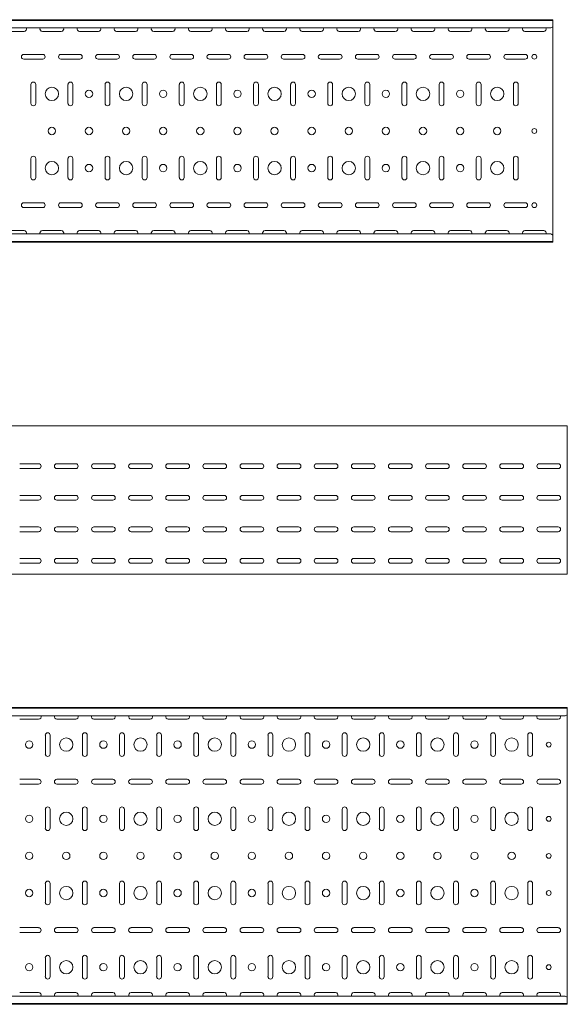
# Model space of a CAD drawing. Header units: millimetres. Extents: x -794 to 3872, y -6969 to -1561.
# Tile 17 of 19: x 3107 to 3845, y -3943 to -2616. Entities that reach past the tile are written whole.
import ezdxf

# ---------------------------------------------------------------- set-up
doc = ezdxf.new("R2010")
doc.units = ezdxf.units.MM

msp = doc.modelspace()

# ---------------------------------------------------------------- linework, layer by layer
at = {"color": 7, "linetype": 'Continuous', "lineweight": 15}
for p, q in [((3825.5, -2615.6), (825.5, -2615.6)), ((3825.5, -2616.6), (825.5, -2616.6)), ((3822.5, -2626.8), (828.5, -2626.8)), ((3822.5, -2626.8), (3825.5, -2625.4)), ((3825.5, -2616.6), (3825.5, -2615.6)), ((3825.5, -2625.1), (3825.5, -2616.6)), ((3825.5, -2625.4), (3825.5, -2625.1)), ((3825.5, -2625.4), (3825.5, -2905.8)), ((3087.7, -2631.4), (3113.2, -2631.4)), ((3137.7, -2631.4), (3163.2, -2631.4)), ((3187.7, -2631.4), (3213.2, -2631.4)), ((3237.7, -2631.4), (3263.2, -2631.4)), ((3287.7, -2631.4), (3313.2, -2631.4)), ((3337.7, -2631.4), (3363.2, -2631.4)), ((3387.7, -2631.4), (3413.2, -2631.4)), ((3437.7, -2631.4), (3463.2, -2631.4)), ((3487.7, -2631.4), (3513.2, -2631.4)), ((3537.7, -2631.4), (3563.2, -2631.4)), ((3587.7, -2631.4), (3613.2, -2631.4)), ((3637.7, -2631.4), (3663.2, -2631.4)), ((3687.7, -2631.4), (3713.2, -2631.4)), ((3737.7, -2631.4), (3763.2, -2631.4)), ((3787.7, -2631.4), (3813.2, -2631.4)), ((3138.2, -2662.4), (3112.7, -2662.4)), ((3188.2, -2662.4), (3162.7, -2662.4)), ((3238.2, -2662.4), (3212.7, -2662.4)), ((3288.2, -2662.4), (3262.7, -2662.4)), ((3338.2, -2662.4), (3312.7, -2662.4)), ((3388.2, -2662.4), (3362.7, -2662.4)), ((3438.2, -2662.4), (3412.7, -2662.4)), ((3488.2, -2662.4), (3462.7, -2662.4)), ((3538.2, -2662.4), (3512.7, -2662.4)), ((3588.2, -2662.4), (3562.7, -2662.4)), ((3638.2, -2662.4), (3612.7, -2662.4)), ((3688.2, -2662.4), (3662.7, -2662.4)), ((3738.2, -2662.4), (3712.7, -2662.4)), ((3788.2, -2662.4), (3762.7, -2662.4)), ((3112.7, -2668.9), (3138.2, -2668.9)), ((3162.7, -2668.9), (3188.2, -2668.9)), ((3212.7, -2668.9), (3238.2, -2668.9)), ((3262.7, -2668.9), (3288.2, -2668.9)), ((3312.7, -2668.9), (3338.2, -2668.9)), ((3362.7, -2668.9), (3388.2, -2668.9)), ((3412.7, -2668.9), (3438.2, -2668.9)), ((3462.7, -2668.9), (3488.2, -2668.9)), ((3512.7, -2668.9), (3538.2, -2668.9)), ((3562.7, -2668.9), (3588.2, -2668.9)), ((3612.7, -2668.9), (3638.2, -2668.9)), ((3662.7, -2668.9), (3688.2, -2668.9)), ((3712.7, -2668.9), (3738.2, -2668.9)), ((3762.7, -2668.9), (3788.2, -2668.9)), ((3122.2, -2702.9), (3122.2, -2728.4)), ((3128.7, -2728.4), (3128.7, -2702.9)), ((3172.2, -2702.9), (3172.2, -2728.4)), ((3178.7, -2728.4), (3178.7, -2702.9)), ((3222.2, -2702.9), (3222.2, -2728.4)), ((3228.7, -2728.4), (3228.7, -2702.9)), ((3272.2, -2702.9), (3272.2, -2728.4)), ((3278.7, -2728.4), (3278.7, -2702.9)), ((3322.2, -2702.9), (3322.2, -2728.4)), ((3328.7, -2728.4), (3328.7, -2702.9)), ((3372.2, -2702.9), (3372.2, -2728.4)), ((3378.7, -2728.4), (3378.7, -2702.9)), ((3422.2, -2702.9), (3422.2, -2728.4)), ((3428.7, -2728.4), (3428.7, -2702.9)), ((3472.2, -2702.9), (3472.2, -2728.4)), ((3478.7, -2728.4), (3478.7, -2702.9)), ((3522.2, -2702.9), (3522.2, -2728.4)), ((3528.7, -2728.4), (3528.7, -2702.9)), ((3572.2, -2702.9), (3572.2, -2728.4)), ((3578.7, -2728.4), (3578.7, -2702.9)), ((3622.2, -2702.9), (3622.2, -2728.4)), ((3628.7, -2728.4), (3628.7, -2702.9)), ((3672.2, -2702.9), (3672.2, -2728.4)), ((3678.7, -2728.4), (3678.7, -2702.9)), ((3722.2, -2702.9), (3722.2, -2728.4)), ((3728.7, -2728.4), (3728.7, -2702.9)), ((3772.2, -2702.9), (3772.2, -2728.4)), ((3778.7, -2728.4), (3778.7, -2702.9)), ((3122.2, -2802.9), (3122.2, -2828.4)), ((3128.7, -2828.4), (3128.7, -2802.9)), ((3172.2, -2802.9), (3172.2, -2828.4)), ((3178.7, -2828.4), (3178.7, -2802.9)), ((3222.2, -2802.9), (3222.2, -2828.4)), ((3228.7, -2828.4), (3228.7, -2802.9)), ((3272.2, -2802.9), (3272.2, -2828.4)), ((3278.7, -2828.4), (3278.7, -2802.9)), ((3322.2, -2802.9), (3322.2, -2828.4)), ((3328.7, -2828.4), (3328.7, -2802.9)), ((3372.2, -2802.9), (3372.2, -2828.4)), ((3378.7, -2828.4), (3378.7, -2802.9)), ((3422.2, -2802.9), (3422.2, -2828.4)), ((3428.7, -2828.4), (3428.7, -2802.9)), ((3472.2, -2802.9), (3472.2, -2828.4)), ((3478.7, -2828.4), (3478.7, -2802.9)), ((3522.2, -2802.9), (3522.2, -2828.4)), ((3528.7, -2828.4), (3528.7, -2802.9)), ((3572.2, -2802.9), (3572.2, -2828.4)), ((3578.7, -2828.4), (3578.7, -2802.9)), ((3622.2, -2802.9), (3622.2, -2828.4)), ((3628.7, -2828.4), (3628.7, -2802.9)), ((3672.2, -2802.9), (3672.2, -2828.4)), ((3678.7, -2828.4), (3678.7, -2802.9)), ((3722.2, -2802.9), (3722.2, -2828.4)), ((3728.7, -2828.4), (3728.7, -2802.9)), ((3772.2, -2802.9), (3772.2, -2828.4)), ((3778.7, -2828.4), (3778.7, -2802.9)), ((3138.2, -2862.4), (3112.7, -2862.4)), ((3188.2, -2862.4), (3162.7, -2862.4)), ((3238.2, -2862.4), (3212.7, -2862.4)), ((3288.2, -2862.4), (3262.7, -2862.4)), ((3338.2, -2862.4), (3312.7, -2862.4)), ((3388.2, -2862.4), (3362.7, -2862.4)), ((3438.2, -2862.4), (3412.7, -2862.4)), ((3488.2, -2862.4), (3462.7, -2862.4)), ((3538.2, -2862.4), (3512.7, -2862.4)), ((3588.2, -2862.4), (3562.7, -2862.4)), ((3638.2, -2862.4), (3612.7, -2862.4)), ((3688.2, -2862.4), (3662.7, -2862.4)), ((3738.2, -2862.4), (3712.7, -2862.4)), ((3788.2, -2862.4), (3762.7, -2862.4)), ((3112.7, -2868.9), (3138.2, -2868.9)), ((3162.7, -2868.9), (3188.2, -2868.9)), ((3212.7, -2868.9), (3238.2, -2868.9)), ((3262.7, -2868.9), (3288.2, -2868.9)), ((3312.7, -2868.9), (3338.2, -2868.9)), ((3362.7, -2868.9), (3388.2, -2868.9)), ((3412.7, -2868.9), (3438.2, -2868.9)), ((3462.7, -2868.9), (3488.2, -2868.9)), ((3512.7, -2868.9), (3538.2, -2868.9)), ((3562.7, -2868.9), (3588.2, -2868.9)), ((3612.7, -2868.9), (3638.2, -2868.9)), ((3662.7, -2868.9), (3688.2, -2868.9)), ((3712.7, -2868.9), (3738.2, -2868.9)), ((3762.7, -2868.9), (3788.2, -2868.9)), ((3822.5, -2904.4), (828.5, -2904.4)), ((3113.2, -2899.9), (3087.7, -2899.9)), ((3163.2, -2899.9), (3137.7, -2899.9)), ((3213.2, -2899.9), (3187.7, -2899.9)), ((3263.2, -2899.9), (3237.7, -2899.9)), ((3313.2, -2899.9), (3287.7, -2899.9)), ((3363.2, -2899.9), (3337.7, -2899.9)), ((3413.2, -2899.9), (3387.7, -2899.9)), ((3463.2, -2899.9), (3437.7, -2899.9)), ((3513.2, -2899.9), (3487.7, -2899.9)), ((3563.2, -2899.9), (3537.7, -2899.9)), ((3613.2, -2899.9), (3587.7, -2899.9)), ((3663.2, -2899.9), (3637.7, -2899.9)), ((3713.2, -2899.9), (3687.7, -2899.9)), ((3763.2, -2899.9), (3737.7, -2899.9)), ((3813.2, -2899.9), (3787.7, -2899.9)), ((3825.5, -2905.8), (3822.5, -2904.4)), ((3825.5, -2906.2), (3825.5, -2905.8)), ((825.5, -2914.6), (3825.5, -2914.6)), ((3825.5, -2915.6), (825.5, -2915.6)), ((3825.5, -2914.6), (3825.5, -2906.2)), ((3825.5, -2915.6), (3825.5, -2914.6)), ((3844.9, -3162.9), (844.9, -3162.9)), ((3844.9, -3169.6), (3844.9, -3162.9)), ((3844.9, -3171.9), (3844.9, -3169.6)), ((3844.9, -3175.5), (3844.9, -3171.9)), ((3844.9, -3177.2), (3844.9, -3175.5)), ((3844.9, -3359.9), (3844.9, -3177.2)), ((3107.2, -3214.2), (3132.7, -3214.2)), ((3132.7, -3220.7), (3107.2, -3220.7)), ((3157.2, -3214.2), (3182.7, -3214.2)), ((3182.7, -3220.7), (3157.2, -3220.7)), ((3207.2, -3214.2), (3232.7, -3214.2)), ((3232.7, -3220.7), (3207.2, -3220.7)), ((3257.2, -3214.2), (3282.7, -3214.2)), ((3282.7, -3220.7), (3257.2, -3220.7)), ((3307.2, -3214.2), (3332.7, -3214.2)), ((3332.7, -3220.7), (3307.2, -3220.7)), ((3357.2, -3214.2), (3382.7, -3214.2)), ((3382.7, -3220.7), (3357.2, -3220.7)), ((3407.2, -3214.2), (3432.7, -3214.2)), ((3432.7, -3220.7), (3407.2, -3220.7)), ((3457.2, -3214.2), (3482.7, -3214.2)), ((3482.7, -3220.7), (3457.2, -3220.7)), ((3507.2, -3214.2), (3532.7, -3214.2)), ((3532.7, -3220.7), (3507.2, -3220.7)), ((3557.2, -3214.2), (3582.7, -3214.2)), ((3582.7, -3220.7), (3557.2, -3220.7)), ((3607.2, -3214.2), (3632.7, -3214.2)), ((3632.7, -3220.7), (3607.2, -3220.7)), ((3657.2, -3214.2), (3682.7, -3214.2)), ((3682.7, -3220.7), (3657.2, -3220.7)), ((3707.2, -3214.2), (3732.7, -3214.2)), ((3732.7, -3220.7), (3707.2, -3220.7)), ((3757.2, -3214.2), (3782.7, -3214.2)), ((3782.7, -3220.7), (3757.2, -3220.7)), ((3807.2, -3214.2), (3832.7, -3214.2)), ((3832.7, -3220.7), (3807.2, -3220.7)), ((3107.2, -3256.7), (3132.7, -3256.7)), ((3132.7, -3263.2), (3107.2, -3263.2)), ((3157.2, -3256.7), (3182.7, -3256.7)), ((3182.7, -3263.2), (3157.2, -3263.2)), ((3207.2, -3256.7), (3232.7, -3256.7)), ((3232.7, -3263.2), (3207.2, -3263.2)), ((3257.2, -3256.7), (3282.7, -3256.7)), ((3282.7, -3263.2), (3257.2, -3263.2)), ((3307.2, -3256.7), (3332.7, -3256.7)), ((3332.7, -3263.2), (3307.2, -3263.2)), ((3357.2, -3256.7), (3382.7, -3256.7)), ((3382.7, -3263.2), (3357.2, -3263.2)), ((3407.2, -3256.7), (3432.7, -3256.7)), ((3432.7, -3263.2), (3407.2, -3263.2)), ((3457.2, -3256.7), (3482.7, -3256.7)), ((3482.7, -3263.2), (3457.2, -3263.2)), ((3507.2, -3256.7), (3532.7, -3256.7)), ((3532.7, -3263.2), (3507.2, -3263.2)), ((3557.2, -3256.7), (3582.7, -3256.7)), ((3582.7, -3263.2), (3557.2, -3263.2)), ((3607.2, -3256.7), (3632.7, -3256.7)), ((3632.7, -3263.2), (3607.2, -3263.2)), ((3657.2, -3256.7), (3682.7, -3256.7)), ((3682.7, -3263.2), (3657.2, -3263.2)), ((3707.2, -3256.7), (3732.7, -3256.7)), ((3732.7, -3263.2), (3707.2, -3263.2)), ((3757.2, -3256.7), (3782.7, -3256.7)), ((3782.7, -3263.2), (3757.2, -3263.2)), ((3807.2, -3256.7), (3832.7, -3256.7)), ((3832.7, -3263.2), (3807.2, -3263.2)), ((3107.2, -3299.2), (3132.7, -3299.2)), ((3157.2, -3299.2), (3182.7, -3299.2)), ((3207.2, -3299.2), (3232.7, -3299.2)), ((3257.2, -3299.2), (3282.7, -3299.2)), ((3307.2, -3299.2), (3332.7, -3299.2)), ((3357.2, -3299.2), (3382.7, -3299.2)), ((3407.2, -3299.2), (3432.7, -3299.2)), ((3457.2, -3299.2), (3482.7, -3299.2)), ((3507.2, -3299.2), (3532.7, -3299.2)), ((3557.2, -3299.2), (3582.7, -3299.2)), ((3607.2, -3299.2), (3632.7, -3299.2)), ((3657.2, -3299.2), (3682.7, -3299.2)), ((3707.2, -3299.2), (3732.7, -3299.2)), ((3757.2, -3299.2), (3782.7, -3299.2)), ((3807.2, -3299.2), (3832.7, -3299.2)), ((3132.7, -3305.7), (3107.2, -3305.7)), ((3182.7, -3305.7), (3157.2, -3305.7)), ((3232.7, -3305.7), (3207.2, -3305.7)), ((3282.7, -3305.7), (3257.2, -3305.7)), ((3332.7, -3305.7), (3307.2, -3305.7)), ((3382.7, -3305.7), (3357.2, -3305.7)), ((3432.7, -3305.7), (3407.2, -3305.7)), ((3482.7, -3305.7), (3457.2, -3305.7)), ((3532.7, -3305.7), (3507.2, -3305.7)), ((3582.7, -3305.7), (3557.2, -3305.7)), ((3632.7, -3305.7), (3607.2, -3305.7)), ((3682.7, -3305.7), (3657.2, -3305.7)), ((3732.7, -3305.7), (3707.2, -3305.7)), ((3782.7, -3305.7), (3757.2, -3305.7)), ((3832.7, -3305.7), (3807.2, -3305.7)), ((3107.2, -3341.7), (3132.7, -3341.7)), ((3157.2, -3341.7), (3182.7, -3341.7)), ((3207.2, -3341.7), (3232.7, -3341.7)), ((3257.2, -3341.7), (3282.7, -3341.7)), ((3307.2, -3341.7), (3332.7, -3341.7)), ((3357.2, -3341.7), (3382.7, -3341.7)), ((3407.2, -3341.7), (3432.7, -3341.7)), ((3457.2, -3341.7), (3482.7, -3341.7)), ((3507.2, -3341.7), (3532.7, -3341.7)), ((3557.2, -3341.7), (3582.7, -3341.7)), ((3607.2, -3341.7), (3632.7, -3341.7)), ((3657.2, -3341.7), (3682.7, -3341.7)), ((3707.2, -3341.7), (3732.7, -3341.7)), ((3757.2, -3341.7), (3782.7, -3341.7)), ((3807.2, -3341.7), (3832.7, -3341.7)), ((3132.7, -3348.2), (3107.2, -3348.2)), ((3182.7, -3348.2), (3157.2, -3348.2)), ((3232.7, -3348.2), (3207.2, -3348.2)), ((3282.7, -3348.2), (3257.2, -3348.2)), ((3332.7, -3348.2), (3307.2, -3348.2)), ((3382.7, -3348.2), (3357.2, -3348.2)), ((3432.7, -3348.2), (3407.2, -3348.2)), ((3482.7, -3348.2), (3457.2, -3348.2)), ((3532.7, -3348.2), (3507.2, -3348.2)), ((3582.7, -3348.2), (3557.2, -3348.2)), ((3632.7, -3348.2), (3607.2, -3348.2)), ((3682.7, -3348.2), (3657.2, -3348.2)), ((3732.7, -3348.2), (3707.2, -3348.2)), ((3782.7, -3348.2), (3757.2, -3348.2)), ((3832.7, -3348.2), (3807.2, -3348.2)), ((3844.9, -3362.9), (844.9, -3362.9)), ((3844.9, -3362.9), (3844.9, -3359.9)), ((3844.9, -3542.6), (844.9, -3542.6)), ((3844.9, -3543.6), (3844.9, -3542.6)), ((3844.9, -3543.6), (844.9, -3543.6)), ((3841.9, -3553.8), (847.9, -3553.8)), ((3841.9, -3553.8), (3844.9, -3552.4)), ((3844.9, -3552.1), (3844.9, -3543.6)), ((3844.9, -3552.4), (3844.9, -3552.1)), ((3844.9, -3552.4), (3844.9, -3932.8)), ((3107.2, -3558.3), (3132.7, -3558.3)), ((3157.2, -3558.3), (3182.7, -3558.3)), ((3207.2, -3558.3), (3232.7, -3558.3)), ((3257.2, -3558.3), (3282.7, -3558.3)), ((3307.2, -3558.3), (3332.7, -3558.3)), ((3357.2, -3558.3), (3382.7, -3558.3)), ((3407.2, -3558.3), (3432.7, -3558.3)), ((3457.2, -3558.3), (3482.7, -3558.3)), ((3507.2, -3558.3), (3532.7, -3558.3)), ((3557.2, -3558.3), (3582.7, -3558.3)), ((3607.2, -3558.3), (3632.7, -3558.3)), ((3657.2, -3558.3), (3682.7, -3558.3)), ((3707.2, -3558.3), (3732.7, -3558.3)), ((3757.2, -3558.3), (3782.7, -3558.3)), ((3807.2, -3558.3), (3832.7, -3558.3)), ((3141.7, -3579.8), (3141.7, -3605.3)), ((3148.2, -3605.3), (3148.2, -3579.8)), ((3191.7, -3579.8), (3191.7, -3605.3)), ((3198.2, -3605.3), (3198.2, -3579.8)), ((3241.7, -3579.8), (3241.7, -3605.3)), ((3248.2, -3605.3), (3248.2, -3579.8)), ((3291.7, -3579.8), (3291.7, -3605.3)), ((3298.2, -3605.3), (3298.2, -3579.8)), ((3341.7, -3579.8), (3341.7, -3605.3)), ((3348.2, -3605.3), (3348.2, -3579.8)), ((3391.7, -3579.8), (3391.7, -3605.3)), ((3398.2, -3605.3), (3398.2, -3579.8)), ((3441.7, -3579.8), (3441.7, -3605.3)), ((3448.2, -3605.3), (3448.2, -3579.8)), ((3491.7, -3579.8), (3491.7, -3605.3)), ((3498.2, -3605.3), (3498.2, -3579.8)), ((3541.7, -3579.8), (3541.7, -3605.3)), ((3548.2, -3605.3), (3548.2, -3579.8)), ((3591.7, -3579.8), (3591.7, -3605.3)), ((3598.2, -3605.3), (3598.2, -3579.8)), ((3641.7, -3579.8), (3641.7, -3605.3)), ((3648.2, -3605.3), (3648.2, -3579.8)), ((3691.7, -3579.8), (3691.7, -3605.3)), ((3698.2, -3605.3), (3698.2, -3579.8)), ((3741.7, -3579.8), (3741.7, -3605.3)), ((3748.2, -3605.3), (3748.2, -3579.8)), ((3791.7, -3579.8), (3791.7, -3605.3)), ((3798.2, -3605.3), (3798.2, -3579.8)), ((3132.7, -3639.3), (3107.2, -3639.3)), ((3107.2, -3645.8), (3132.7, -3645.8)), ((3182.7, -3639.3), (3157.2, -3639.3)), ((3157.2, -3645.8), (3182.7, -3645.8)), ((3232.7, -3639.3), (3207.2, -3639.3)), ((3207.2, -3645.8), (3232.7, -3645.8)), ((3282.7, -3639.3), (3257.2, -3639.3)), ((3257.2, -3645.8), (3282.7, -3645.8)), ((3332.7, -3639.3), (3307.2, -3639.3)), ((3307.2, -3645.8), (3332.7, -3645.8)), ((3382.7, -3639.3), (3357.2, -3639.3)), ((3357.2, -3645.8), (3382.7, -3645.8)), ((3432.7, -3639.3), (3407.2, -3639.3)), ((3407.2, -3645.8), (3432.7, -3645.8)), ((3482.7, -3639.3), (3457.2, -3639.3)), ((3457.2, -3645.8), (3482.7, -3645.8)), ((3532.7, -3639.3), (3507.2, -3639.3)), ((3507.2, -3645.8), (3532.7, -3645.8)), ((3582.7, -3639.3), (3557.2, -3639.3)), ((3557.2, -3645.8), (3582.7, -3645.8)), ((3632.7, -3639.3), (3607.2, -3639.3)), ((3607.2, -3645.8), (3632.7, -3645.8)), ((3682.7, -3639.3), (3657.2, -3639.3)), ((3657.2, -3645.8), (3682.7, -3645.8)), ((3732.7, -3639.3), (3707.2, -3639.3)), ((3707.2, -3645.8), (3732.7, -3645.8)), ((3782.7, -3639.3), (3757.2, -3639.3)), ((3757.2, -3645.8), (3782.7, -3645.8)), ((3832.7, -3639.3), (3807.2, -3639.3)), ((3807.2, -3645.8), (3832.7, -3645.8)), ((3141.7, -3679.8), (3141.7, -3705.3)), ((3148.2, -3705.3), (3148.2, -3679.8)), ((3191.7, -3679.8), (3191.7, -3705.3)), ((3198.2, -3705.3), (3198.2, -3679.8)), ((3241.7, -3679.8), (3241.7, -3705.3)), ((3248.2, -3705.3), (3248.2, -3679.8)), ((3291.7, -3679.8), (3291.7, -3705.3)), ((3298.2, -3705.3), (3298.2, -3679.8)), ((3341.7, -3679.8), (3341.7, -3705.3)), ((3348.2, -3705.3), (3348.2, -3679.8)), ((3391.7, -3679.8), (3391.7, -3705.3)), ((3398.2, -3705.3), (3398.2, -3679.8)), ((3441.7, -3679.8), (3441.7, -3705.3)), ((3448.2, -3705.3), (3448.2, -3679.8)), ((3491.7, -3679.8), (3491.7, -3705.3)), ((3498.2, -3705.3), (3498.2, -3679.8)), ((3541.7, -3679.8), (3541.7, -3705.3)), ((3548.2, -3705.3), (3548.2, -3679.8)), ((3591.7, -3679.8), (3591.7, -3705.3)), ((3598.2, -3705.3), (3598.2, -3679.8)), ((3641.7, -3679.8), (3641.7, -3705.3)), ((3648.2, -3705.3), (3648.2, -3679.8)), ((3691.7, -3679.8), (3691.7, -3705.3)), ((3698.2, -3705.3), (3698.2, -3679.8)), ((3741.7, -3679.8), (3741.7, -3705.3)), ((3748.2, -3705.3), (3748.2, -3679.8)), ((3791.7, -3679.8), (3791.7, -3705.3)), ((3798.2, -3705.3), (3798.2, -3679.8)), ((3141.7, -3779.8), (3141.7, -3805.3)), ((3148.2, -3805.3), (3148.2, -3779.8)), ((3191.7, -3779.8), (3191.7, -3805.3)), ((3198.2, -3805.3), (3198.2, -3779.8)), ((3241.7, -3779.8), (3241.7, -3805.3)), ((3248.2, -3805.3), (3248.2, -3779.8)), ((3291.7, -3779.8), (3291.7, -3805.3)), ((3298.2, -3805.3), (3298.2, -3779.8)), ((3341.7, -3779.8), (3341.7, -3805.3)), ((3348.2, -3805.3), (3348.2, -3779.8)), ((3391.7, -3779.8), (3391.7, -3805.3)), ((3398.2, -3805.3), (3398.2, -3779.8)), ((3441.7, -3779.8), (3441.7, -3805.3)), ((3448.2, -3805.3), (3448.2, -3779.8)), ((3491.7, -3779.8), (3491.7, -3805.3)), ((3498.2, -3805.3), (3498.2, -3779.8)), ((3541.7, -3779.8), (3541.7, -3805.3)), ((3548.2, -3805.3), (3548.2, -3779.8)), ((3591.7, -3779.8), (3591.7, -3805.3)), ((3598.2, -3805.3), (3598.2, -3779.8)), ((3641.7, -3779.8), (3641.7, -3805.3)), ((3648.2, -3805.3), (3648.2, -3779.8)), ((3691.7, -3779.8), (3691.7, -3805.3)), ((3698.2, -3805.3), (3698.2, -3779.8)), ((3741.7, -3779.8), (3741.7, -3805.3)), ((3748.2, -3805.3), (3748.2, -3779.8)), ((3791.7, -3779.8), (3791.7, -3805.3)), ((3798.2, -3805.3), (3798.2, -3779.8)), ((3132.7, -3839.3), (3107.2, -3839.3)), ((3107.2, -3845.8), (3132.7, -3845.8)), ((3182.7, -3839.3), (3157.2, -3839.3)), ((3157.2, -3845.8), (3182.7, -3845.8)), ((3232.7, -3839.3), (3207.2, -3839.3)), ((3207.2, -3845.8), (3232.7, -3845.8)), ((3282.7, -3839.3), (3257.2, -3839.3)), ((3257.2, -3845.8), (3282.7, -3845.8)), ((3332.7, -3839.3), (3307.2, -3839.3)), ((3307.2, -3845.8), (3332.7, -3845.8)), ((3382.7, -3839.3), (3357.2, -3839.3)), ((3357.2, -3845.8), (3382.7, -3845.8)), ((3432.7, -3839.3), (3407.2, -3839.3)), ((3407.2, -3845.8), (3432.7, -3845.8)), ((3482.7, -3839.3), (3457.2, -3839.3)), ((3457.2, -3845.8), (3482.7, -3845.8)), ((3532.7, -3839.3), (3507.2, -3839.3)), ((3507.2, -3845.8), (3532.7, -3845.8)), ((3582.7, -3839.3), (3557.2, -3839.3)), ((3557.2, -3845.8), (3582.7, -3845.8)), ((3632.7, -3839.3), (3607.2, -3839.3)), ((3607.2, -3845.8), (3632.7, -3845.8)), ((3682.7, -3839.3), (3657.2, -3839.3)), ((3657.2, -3845.8), (3682.7, -3845.8)), ((3732.7, -3839.3), (3707.2, -3839.3)), ((3707.2, -3845.8), (3732.7, -3845.8)), ((3782.7, -3839.3), (3757.2, -3839.3)), ((3757.2, -3845.8), (3782.7, -3845.8)), ((3832.7, -3839.3), (3807.2, -3839.3)), ((3807.2, -3845.8), (3832.7, -3845.8)), ((3141.7, -3879.8), (3141.7, -3905.3)), ((3148.2, -3905.3), (3148.2, -3879.8)), ((3191.7, -3879.8), (3191.7, -3905.3)), ((3198.2, -3905.3), (3198.2, -3879.8)), ((3241.7, -3879.8), (3241.7, -3905.3)), ((3248.2, -3905.3), (3248.2, -3879.8)), ((3291.7, -3879.8), (3291.7, -3905.3)), ((3298.2, -3905.3), (3298.2, -3879.8)), ((3341.7, -3879.8), (3341.7, -3905.3)), ((3348.2, -3905.3), (3348.2, -3879.8)), ((3391.7, -3879.8), (3391.7, -3905.3)), ((3398.2, -3905.3), (3398.2, -3879.8)), ((3441.7, -3879.8), (3441.7, -3905.3)), ((3448.2, -3905.3), (3448.2, -3879.8)), ((3491.7, -3879.8), (3491.7, -3905.3)), ((3498.2, -3905.3), (3498.2, -3879.8)), ((3541.7, -3879.8), (3541.7, -3905.3)), ((3548.2, -3905.3), (3548.2, -3879.8)), ((3591.7, -3879.8), (3591.7, -3905.3)), ((3598.2, -3905.3), (3598.2, -3879.8)), ((3641.7, -3879.8), (3641.7, -3905.3)), ((3648.2, -3905.3), (3648.2, -3879.8)), ((3691.7, -3879.8), (3691.7, -3905.3)), ((3698.2, -3905.3), (3698.2, -3879.8)), ((3741.7, -3879.8), (3741.7, -3905.3)), ((3748.2, -3905.3), (3748.2, -3879.8)), ((3791.7, -3879.8), (3791.7, -3905.3)), ((3798.2, -3905.3), (3798.2, -3879.8)), ((3132.7, -3926.8), (3107.2, -3926.8)), ((3182.7, -3926.8), (3157.2, -3926.8)), ((3232.7, -3926.8), (3207.2, -3926.8)), ((3282.7, -3926.8), (3257.2, -3926.8)), ((3332.7, -3926.8), (3307.2, -3926.8)), ((3382.7, -3926.8), (3357.2, -3926.8)), ((3432.7, -3926.8), (3407.2, -3926.8)), ((3482.7, -3926.8), (3457.2, -3926.8)), ((3532.7, -3926.8), (3507.2, -3926.8)), ((3582.7, -3926.8), (3557.2, -3926.8)), ((3632.7, -3926.8), (3607.2, -3926.8)), ((3682.7, -3926.8), (3657.2, -3926.8)), ((3732.7, -3926.8), (3707.2, -3926.8)), ((3782.7, -3926.8), (3757.2, -3926.8)), ((3832.7, -3926.8), (3807.2, -3926.8)), ((3841.9, -3931.4), (847.9, -3931.4)), ((3844.9, -3932.8), (3841.9, -3931.4)), ((3844.9, -3933.1), (3844.9, -3932.8)), ((3844.9, -3941.6), (3844.9, -3933.1)), ((844.9, -3941.6), (3844.9, -3941.6)), ((3844.9, -3942.6), (844.9, -3942.6)), ((3844.9, -3942.6), (3844.9, -3941.6))]:
    msp.add_line(p, q, dxfattribs=at)
for centre, radius in [((3800.5, -2665.6), 3.25), ((3150.5, -2715.6), 9), ((3250.5, -2715.6), 9), ((3350.5, -2715.6), 9), ((3450.5, -2715.6), 9), ((3550.5, -2715.6), 9), ((3650.5, -2715.6), 9), ((3750.5, -2715.6), 9), ((3200.5, -2715.6), 5), ((3300.5, -2715.6), 5), ((3400.5, -2715.6), 5), ((3500.5, -2715.6), 5), ((3600.5, -2715.6), 5), ((3700.5, -2715.6), 5), ((3150.5, -2765.6), 5), ((3200.5, -2765.6), 5), ((3250.5, -2765.6), 5), ((3300.5, -2765.6), 5), ((3350.5, -2765.6), 5), ((3400.5, -2765.6), 5), ((3450.5, -2765.6), 5), ((3500.5, -2765.6), 5), ((3550.5, -2765.6), 5), ((3600.5, -2765.6), 5), ((3650.5, -2765.6), 5), ((3700.5, -2765.6), 5), ((3750.5, -2765.6), 5), ((3800.5, -2765.6), 3.25), ((3150.5, -2815.6), 9), ((3200.5, -2815.6), 5), ((3250.5, -2815.6), 9), ((3300.5, -2815.6), 5), ((3350.5, -2815.6), 9), ((3400.5, -2815.6), 5), ((3450.5, -2815.6), 9), ((3500.5, -2815.6), 5), ((3550.5, -2815.6), 9), ((3600.5, -2815.6), 5), ((3650.5, -2815.6), 9), ((3700.5, -2815.6), 5), ((3750.5, -2815.6), 9), ((3800.5, -2865.6), 3.25), ((3119.9, -3592.6), 5), ((3169.9, -3592.6), 9), ((3219.9, -3592.6), 5), ((3269.9, -3592.6), 9), ((3319.9, -3592.6), 5), ((3369.9, -3592.6), 9), ((3419.9, -3592.6), 5), ((3469.9, -3592.6), 9), ((3519.9, -3592.6), 5), ((3569.9, -3592.6), 9), ((3619.9, -3592.6), 5), ((3669.9, -3592.6), 9), ((3719.9, -3592.6), 5), ((3769.9, -3592.6), 9), ((3819.9, -3592.6), 3.25), ((3119.9, -3692.6), 5), ((3169.9, -3692.6), 9), ((3219.9, -3692.6), 5), ((3269.9, -3692.6), 9), ((3319.9, -3692.6), 5), ((3369.9, -3692.6), 9), ((3419.9, -3692.6), 5), ((3469.9, -3692.6), 9), ((3519.9, -3692.6), 5), ((3569.9, -3692.6), 9), ((3619.9, -3692.6), 5), ((3669.9, -3692.6), 9), ((3719.9, -3692.6), 5), ((3769.9, -3692.6), 9), ((3819.9, -3692.6), 3.25), ((3119.9, -3742.6), 5), ((3169.9, -3742.6), 5), ((3219.9, -3742.6), 5), ((3269.9, -3742.6), 5), ((3319.9, -3742.6), 5), ((3369.9, -3742.6), 5), ((3419.9, -3742.6), 5), ((3469.9, -3742.6), 5), ((3519.9, -3742.6), 5), ((3569.9, -3742.6), 5), ((3619.9, -3742.6), 5), ((3669.9, -3742.6), 5), ((3719.9, -3742.6), 5), ((3769.9, -3742.6), 5), ((3819.9, -3742.6), 3.25), ((3119.9, -3792.6), 5), ((3169.9, -3792.6), 9), ((3219.9, -3792.6), 5), ((3269.9, -3792.6), 9), ((3319.9, -3792.6), 5), ((3369.9, -3792.6), 9), ((3419.9, -3792.6), 5), ((3469.9, -3792.6), 9), ((3519.9, -3792.6), 5), ((3569.9, -3792.6), 9), ((3619.9, -3792.6), 5), ((3669.9, -3792.6), 9), ((3719.9, -3792.6), 5), ((3769.9, -3792.6), 9), ((3819.9, -3792.6), 3.25), ((3119.9, -3892.6), 5), ((3169.9, -3892.6), 9), ((3219.9, -3892.6), 5), ((3269.9, -3892.6), 9), ((3319.9, -3892.6), 5), ((3369.9, -3892.6), 9), ((3419.9, -3892.6), 5), ((3469.9, -3892.6), 9), ((3519.9, -3892.6), 5), ((3569.9, -3892.6), 9), ((3619.9, -3892.6), 5), ((3669.9, -3892.6), 9), ((3719.9, -3892.6), 5), ((3769.9, -3892.6), 9), ((3819.9, -3892.6), 3.25)]:
    msp.add_circle(centre, radius, dxfattribs=at)
for centre, start, end in [((3113.2, -2628.1), 270, 23.3521), ((3137.7, -2628.1), 156.6479, 270), ((3163.2, -2628.1), 270, 23.3521), ((3187.7, -2628.1), 156.6479, 270), ((3213.2, -2628.1), 270, 23.3521), ((3237.7, -2628.1), 156.6479, 270), ((3263.2, -2628.1), 270, 23.3521), ((3287.7, -2628.1), 156.6479, 270), ((3313.2, -2628.1), 270, 23.3521), ((3337.7, -2628.1), 156.6479, 270), ((3363.2, -2628.1), 270, 23.3521), ((3387.7, -2628.1), 156.6479, 270), ((3413.2, -2628.1), 270, 23.3521), ((3437.7, -2628.1), 156.6479, 270), ((3463.2, -2628.1), 270, 23.3521), ((3487.7, -2628.1), 156.6479, 270), ((3513.2, -2628.1), 270, 23.3521), ((3537.7, -2628.1), 156.6479, 270), ((3563.2, -2628.1), 270, 23.3521), ((3587.7, -2628.1), 156.6479, 270), ((3613.2, -2628.1), 270, 23.3521), ((3637.7, -2628.1), 156.6479, 270), ((3663.2, -2628.1), 270, 23.3521), ((3687.7, -2628.1), 156.6479, 270), ((3713.2, -2628.1), 270, 23.3521), ((3737.7, -2628.1), 156.6479, 270), ((3763.2, -2628.1), 270, 23.3521), ((3787.7, -2628.1), 156.6479, 270), ((3813.2, -2628.1), 270, 23.3521), ((3112.7, -2665.6), 90, 270), ((3138.2, -2665.6), 270, 90), ((3162.7, -2665.6), 90, 270), ((3188.2, -2665.6), 270, 90), ((3212.7, -2665.6), 90, 270), ((3238.2, -2665.6), 270, 90), ((3262.7, -2665.6), 90, 270), ((3288.2, -2665.6), 270, 90), ((3312.7, -2665.6), 90, 270), ((3338.2, -2665.6), 270, 90), ((3362.7, -2665.6), 90, 270), ((3388.2, -2665.6), 270, 90), ((3412.7, -2665.6), 90, 270), ((3438.2, -2665.6), 270, 90), ((3462.7, -2665.6), 90, 270), ((3488.2, -2665.6), 270, 90), ((3512.7, -2665.6), 90, 270), ((3538.2, -2665.6), 270, 90), ((3562.7, -2665.6), 90, 270), ((3588.2, -2665.6), 270, 90), ((3612.7, -2665.6), 90, 270), ((3638.2, -2665.6), 270, 90), ((3662.7, -2665.6), 90, 270), ((3688.2, -2665.6), 270, 90), ((3712.7, -2665.6), 90, 270), ((3738.2, -2665.6), 270, 90), ((3762.7, -2665.6), 90, 270), ((3788.2, -2665.6), 270, 90), ((3125.5, -2702.9), 0, 180), ((3175.5, -2702.9), 0, 180), ((3225.5, -2702.9), 0, 180), ((3275.5, -2702.9), 0, 180), ((3325.5, -2702.9), 0, 180), ((3375.5, -2702.9), 0, 180), ((3425.5, -2702.9), 0, 180), ((3475.5, -2702.9), 0, 180), ((3525.5, -2702.9), 0, 180), ((3575.5, -2702.9), 0, 180), ((3625.5, -2702.9), 0, 180), ((3675.5, -2702.9), 0, 180), ((3725.5, -2702.9), 0, 180), ((3775.5, -2702.9), 0, 180), ((3125.5, -2728.4), 180, 0), ((3175.5, -2728.4), 180, 0), ((3225.5, -2728.4), 180, 0), ((3275.5, -2728.4), 180, 0), ((3325.5, -2728.4), 180, 0), ((3375.5, -2728.4), 180, 0), ((3425.5, -2728.4), 180, 0), ((3475.5, -2728.4), 180, 0), ((3525.5, -2728.4), 180, 0), ((3575.5, -2728.4), 180, 0), ((3625.5, -2728.4), 180, 0), ((3675.5, -2728.4), 180, 0), ((3725.5, -2728.4), 180, 0), ((3775.5, -2728.4), 180, 0), ((3125.5, -2802.9), 0, 180), ((3175.5, -2802.9), 0, 180), ((3225.5, -2802.9), 0, 180), ((3275.5, -2802.9), 0, 180), ((3325.5, -2802.9), 0, 180), ((3375.5, -2802.9), 0, 180), ((3425.5, -2802.9), 0, 180), ((3475.5, -2802.9), 0, 180), ((3525.5, -2802.9), 0, 180), ((3575.5, -2802.9), 0, 180), ((3625.5, -2802.9), 0, 180), ((3675.5, -2802.9), 0, 180), ((3725.5, -2802.9), 0, 180), ((3775.5, -2802.9), 0, 180), ((3125.5, -2828.4), 180, 0), ((3175.5, -2828.4), 180, 0), ((3225.5, -2828.4), 180, 0), ((3275.5, -2828.4), 180, 0), ((3325.5, -2828.4), 180, 0), ((3375.5, -2828.4), 180, 0), ((3425.5, -2828.4), 180, 0), ((3475.5, -2828.4), 180, 0), ((3525.5, -2828.4), 180, 0), ((3575.5, -2828.4), 180, 0), ((3625.5, -2828.4), 180, 0), ((3675.5, -2828.4), 180, 0), ((3725.5, -2828.4), 180, 0), ((3775.5, -2828.4), 180, 0), ((3112.7, -2865.6), 90, 270), ((3138.2, -2865.6), 270, 90), ((3162.7, -2865.6), 90, 270), ((3188.2, -2865.6), 270, 90), ((3212.7, -2865.6), 90, 270), ((3238.2, -2865.6), 270, 90), ((3262.7, -2865.6), 90, 270), ((3288.2, -2865.6), 270, 90), ((3312.7, -2865.6), 90, 270), ((3338.2, -2865.6), 270, 90), ((3362.7, -2865.6), 90, 270), ((3388.2, -2865.6), 270, 90), ((3412.7, -2865.6), 90, 270), ((3438.2, -2865.6), 270, 90), ((3462.7, -2865.6), 90, 270), ((3488.2, -2865.6), 270, 90), ((3512.7, -2865.6), 90, 270), ((3538.2, -2865.6), 270, 90), ((3562.7, -2865.6), 90, 270), ((3588.2, -2865.6), 270, 90), ((3612.7, -2865.6), 90, 270), ((3638.2, -2865.6), 270, 90), ((3662.7, -2865.6), 90, 270), ((3688.2, -2865.6), 270, 90), ((3712.7, -2865.6), 90, 270), ((3738.2, -2865.6), 270, 90), ((3762.7, -2865.6), 90, 270), ((3788.2, -2865.6), 270, 90), ((3113.2, -2903.1), 336.6479, 90), ((3137.7, -2903.1), 90, 203.3521), ((3163.2, -2903.1), 336.6479, 90), ((3187.7, -2903.1), 90, 203.3521), ((3213.2, -2903.1), 336.6479, 90), ((3237.7, -2903.1), 90, 203.3521), ((3263.2, -2903.1), 336.6479, 90), ((3287.7, -2903.1), 90, 203.3521), ((3313.2, -2903.1), 336.6479, 90), ((3337.7, -2903.1), 90, 203.3521), ((3363.2, -2903.1), 336.6479, 90), ((3387.7, -2903.1), 90, 203.3521), ((3413.2, -2903.1), 336.6479, 90), ((3437.7, -2903.1), 90, 203.3521), ((3463.2, -2903.1), 336.6479, 90), ((3487.7, -2903.1), 90, 203.3521), ((3513.2, -2903.1), 336.6479, 90), ((3537.7, -2903.1), 90, 203.3521), ((3563.2, -2903.1), 336.6479, 90), ((3587.7, -2903.1), 90, 203.3521), ((3613.2, -2903.1), 336.6479, 90), ((3637.7, -2903.1), 90, 203.3521), ((3663.2, -2903.1), 336.6479, 90), ((3687.7, -2903.1), 90, 203.3521), ((3713.2, -2903.1), 336.6479, 90), ((3737.7, -2903.1), 90, 203.3521), ((3763.2, -2903.1), 336.6479, 90), ((3787.7, -2903.1), 90, 203.3521), ((3813.2, -2903.1), 336.6479, 90), ((3132.7, -3217.4), 270, 90), ((3157.2, -3217.4), 90, 270), ((3182.7, -3217.4), 270, 90), ((3207.2, -3217.4), 90, 270), ((3232.7, -3217.4), 270, 90), ((3257.2, -3217.4), 90, 270), ((3282.7, -3217.4), 270, 90), ((3307.2, -3217.4), 90, 270), ((3332.7, -3217.4), 270, 90), ((3357.2, -3217.4), 90, 270), ((3382.7, -3217.4), 270, 90), ((3407.2, -3217.4), 90, 270), ((3432.7, -3217.4), 270, 90), ((3457.2, -3217.4), 90, 270), ((3482.7, -3217.4), 270, 90), ((3507.2, -3217.4), 90, 270), ((3532.7, -3217.4), 270, 90), ((3557.2, -3217.4), 90, 270), ((3582.7, -3217.4), 270, 90), ((3607.2, -3217.4), 90, 270), ((3632.7, -3217.4), 270, 90), ((3657.2, -3217.4), 90, 270), ((3682.7, -3217.4), 270, 90), ((3707.2, -3217.4), 90, 270), ((3732.7, -3217.4), 270, 90), ((3757.2, -3217.4), 90, 270), ((3782.7, -3217.4), 270, 90), ((3807.2, -3217.4), 90, 270), ((3832.7, -3217.4), 270, 90), ((3132.7, -3259.9), 270, 90), ((3157.2, -3259.9), 90, 270), ((3182.7, -3259.9), 270, 90), ((3207.2, -3259.9), 90, 270), ((3232.7, -3259.9), 270, 90), ((3257.2, -3259.9), 90, 270), ((3282.7, -3259.9), 270, 90), ((3307.2, -3259.9), 90, 270), ((3332.7, -3259.9), 270, 90), ((3357.2, -3259.9), 90, 270), ((3382.7, -3259.9), 270, 90), ((3407.2, -3259.9), 90, 270), ((3432.7, -3259.9), 270, 90), ((3457.2, -3259.9), 90, 270), ((3482.7, -3259.9), 270, 90), ((3507.2, -3259.9), 90, 270), ((3532.7, -3259.9), 270, 90), ((3557.2, -3259.9), 90, 270), ((3582.7, -3259.9), 270, 90), ((3607.2, -3259.9), 90, 270), ((3632.7, -3259.9), 270, 90), ((3657.2, -3259.9), 90, 270), ((3682.7, -3259.9), 270, 90), ((3707.2, -3259.9), 90, 270), ((3732.7, -3259.9), 270, 90), ((3757.2, -3259.9), 90, 270), ((3782.7, -3259.9), 270, 90), ((3807.2, -3259.9), 90, 270), ((3832.7, -3259.9), 270, 90), ((3132.7, -3302.4), 270, 90), ((3157.2, -3302.4), 90, 270), ((3182.7, -3302.4), 270, 90), ((3207.2, -3302.4), 90, 270), ((3232.7, -3302.4), 270, 90), ((3257.2, -3302.4), 90, 270), ((3282.7, -3302.4), 270, 90), ((3307.2, -3302.4), 90, 270), ((3332.7, -3302.4), 270, 90), ((3357.2, -3302.4), 90, 270), ((3382.7, -3302.4), 270, 90), ((3407.2, -3302.4), 90, 270), ((3432.7, -3302.4), 270, 90), ((3457.2, -3302.4), 90, 270), ((3482.7, -3302.4), 270, 90), ((3507.2, -3302.4), 90, 270), ((3532.7, -3302.4), 270, 90), ((3557.2, -3302.4), 90, 270), ((3582.7, -3302.4), 270, 90), ((3607.2, -3302.4), 90, 270), ((3632.7, -3302.4), 270, 90), ((3657.2, -3302.4), 90, 270), ((3682.7, -3302.4), 270, 90), ((3707.2, -3302.4), 90, 270), ((3732.7, -3302.4), 270, 90), ((3757.2, -3302.4), 90, 270), ((3782.7, -3302.4), 270, 90), ((3807.2, -3302.4), 90, 270), ((3832.7, -3302.4), 270, 90), ((3132.7, -3344.9), 270, 90), ((3157.2, -3344.9), 90, 270), ((3182.7, -3344.9), 270, 90), ((3207.2, -3344.9), 90, 270), ((3232.7, -3344.9), 270, 90), ((3257.2, -3344.9), 90, 270), ((3282.7, -3344.9), 270, 90), ((3307.2, -3344.9), 90, 270), ((3332.7, -3344.9), 270, 90), ((3357.2, -3344.9), 90, 270), ((3382.7, -3344.9), 270, 90), ((3407.2, -3344.9), 90, 270), ((3432.7, -3344.9), 270, 90), ((3457.2, -3344.9), 90, 270), ((3482.7, -3344.9), 270, 90), ((3507.2, -3344.9), 90, 270), ((3532.7, -3344.9), 270, 90), ((3557.2, -3344.9), 90, 270), ((3582.7, -3344.9), 270, 90), ((3607.2, -3344.9), 90, 270), ((3632.7, -3344.9), 270, 90), ((3657.2, -3344.9), 90, 270), ((3682.7, -3344.9), 270, 90), ((3707.2, -3344.9), 90, 270), ((3732.7, -3344.9), 270, 90), ((3757.2, -3344.9), 90, 270), ((3782.7, -3344.9), 270, 90), ((3807.2, -3344.9), 90, 270), ((3832.7, -3344.9), 270, 90), ((3132.7, -3555.1), 270, 23.3521), ((3157.2, -3555.1), 156.6479, 270), ((3182.7, -3555.1), 270, 23.3521), ((3207.2, -3555.1), 156.6479, 270), ((3232.7, -3555.1), 270, 23.3521), ((3257.2, -3555.1), 156.6479, 270), ((3282.7, -3555.1), 270, 23.3521), ((3307.2, -3555.1), 156.6479, 270), ((3332.7, -3555.1), 270, 23.3521), ((3357.2, -3555.1), 156.6479, 270), ((3382.7, -3555.1), 270, 23.3521), ((3407.2, -3555.1), 156.6479, 270), ((3432.7, -3555.1), 270, 23.3521), ((3457.2, -3555.1), 156.6479, 270), ((3482.7, -3555.1), 270, 23.3521), ((3507.2, -3555.1), 156.6479, 270), ((3532.7, -3555.1), 270, 23.3521), ((3557.2, -3555.1), 156.6479, 270), ((3582.7, -3555.1), 270, 23.3521), ((3607.2, -3555.1), 156.6479, 270), ((3632.7, -3555.1), 270, 23.3521), ((3657.2, -3555.1), 156.6479, 270), ((3682.7, -3555.1), 270, 23.3521), ((3707.2, -3555.1), 156.6479, 270), ((3732.7, -3555.1), 270, 23.3521), ((3757.2, -3555.1), 156.6479, 270), ((3782.7, -3555.1), 270, 23.3521), ((3807.2, -3555.1), 156.6479, 270), ((3832.7, -3555.1), 270, 23.3521), ((3144.9, -3579.8), 0, 180), ((3194.9, -3579.8), 0, 180), ((3244.9, -3579.8), 0, 180), ((3294.9, -3579.8), 0, 180), ((3344.9, -3579.8), 0, 180), ((3394.9, -3579.8), 0, 180), ((3444.9, -3579.8), 0, 180), ((3494.9, -3579.8), 0, 180), ((3544.9, -3579.8), 0, 180), ((3594.9, -3579.8), 0, 180), ((3644.9, -3579.8), 0, 180), ((3694.9, -3579.8), 0, 180), ((3744.9, -3579.8), 0, 180), ((3794.9, -3579.8), 0, 180), ((3144.9, -3605.3), 180, 0), ((3194.9, -3605.3), 180, 0), ((3244.9, -3605.3), 180, 0), ((3294.9, -3605.3), 180, 0), ((3344.9, -3605.3), 180, 0), ((3394.9, -3605.3), 180, 0), ((3444.9, -3605.3), 180, 0), ((3494.9, -3605.3), 180, 0), ((3544.9, -3605.3), 180, 0), ((3594.9, -3605.3), 180, 0), ((3644.9, -3605.3), 180, 0), ((3694.9, -3605.3), 180, 0), ((3744.9, -3605.3), 180, 0), ((3794.9, -3605.3), 180, 0), ((3132.7, -3642.6), 270, 90), ((3157.2, -3642.6), 90, 270), ((3182.7, -3642.6), 270, 90), ((3207.2, -3642.6), 90, 270), ((3232.7, -3642.6), 270, 90), ((3257.2, -3642.6), 90, 270), ((3282.7, -3642.6), 270, 90), ((3307.2, -3642.6), 90, 270), ((3332.7, -3642.6), 270, 90), ((3357.2, -3642.6), 90, 270), ((3382.7, -3642.6), 270, 90), ((3407.2, -3642.6), 90, 270), ((3432.7, -3642.6), 270, 90), ((3457.2, -3642.6), 90, 270), ((3482.7, -3642.6), 270, 90), ((3507.2, -3642.6), 90, 270), ((3532.7, -3642.6), 270, 90), ((3557.2, -3642.6), 90, 270), ((3582.7, -3642.6), 270, 90), ((3607.2, -3642.6), 90, 270), ((3632.7, -3642.6), 270, 90), ((3657.2, -3642.6), 90, 270), ((3682.7, -3642.6), 270, 90), ((3707.2, -3642.6), 90, 270), ((3732.7, -3642.6), 270, 90), ((3757.2, -3642.6), 90, 270), ((3782.7, -3642.6), 270, 90), ((3807.2, -3642.6), 90, 270), ((3832.7, -3642.6), 270, 90), ((3144.9, -3679.8), 0, 180), ((3194.9, -3679.8), 0, 180), ((3244.9, -3679.8), 0, 180), ((3294.9, -3679.8), 0, 180), ((3344.9, -3679.8), 0, 180), ((3394.9, -3679.8), 0, 180), ((3444.9, -3679.8), 0, 180), ((3494.9, -3679.8), 0, 180), ((3544.9, -3679.8), 0, 180), ((3594.9, -3679.8), 0, 180), ((3644.9, -3679.8), 0, 180), ((3694.9, -3679.8), 0, 180), ((3744.9, -3679.8), 0, 180), ((3794.9, -3679.8), 0, 180), ((3144.9, -3705.3), 180, 0), ((3194.9, -3705.3), 180, 0), ((3244.9, -3705.3), 180, 0), ((3294.9, -3705.3), 180, 0), ((3344.9, -3705.3), 180, 0), ((3394.9, -3705.3), 180, 0), ((3444.9, -3705.3), 180, 0), ((3494.9, -3705.3), 180, 0), ((3544.9, -3705.3), 180, 0), ((3594.9, -3705.3), 180, 0), ((3644.9, -3705.3), 180, 0), ((3694.9, -3705.3), 180, 0), ((3744.9, -3705.3), 180, 0), ((3794.9, -3705.3), 180, 0), ((3144.9, -3779.8), 0, 180), ((3194.9, -3779.8), 0, 180), ((3244.9, -3779.8), 0, 180), ((3294.9, -3779.8), 0, 180), ((3344.9, -3779.8), 0, 180), ((3394.9, -3779.8), 0, 180), ((3444.9, -3779.8), 0, 180), ((3494.9, -3779.8), 0, 180), ((3544.9, -3779.8), 0, 180), ((3594.9, -3779.8), 0, 180), ((3644.9, -3779.8), 0, 180), ((3694.9, -3779.8), 0, 180), ((3744.9, -3779.8), 0, 180), ((3794.9, -3779.8), 0, 180), ((3144.9, -3805.3), 180, 0), ((3194.9, -3805.3), 180, 0), ((3244.9, -3805.3), 180, 0), ((3294.9, -3805.3), 180, 0), ((3344.9, -3805.3), 180, 0), ((3394.9, -3805.3), 180, 0), ((3444.9, -3805.3), 180, 0), ((3494.9, -3805.3), 180, 0), ((3544.9, -3805.3), 180, 0), ((3594.9, -3805.3), 180, 0), ((3644.9, -3805.3), 180, 0), ((3694.9, -3805.3), 180, 0), ((3744.9, -3805.3), 180, 0), ((3794.9, -3805.3), 180, 0), ((3132.7, -3842.6), 270, 90), ((3157.2, -3842.6), 90, 270), ((3182.7, -3842.6), 270, 90), ((3207.2, -3842.6), 90, 270), ((3232.7, -3842.6), 270, 90), ((3257.2, -3842.6), 90, 270), ((3282.7, -3842.6), 270, 90), ((3307.2, -3842.6), 90, 270), ((3332.7, -3842.6), 270, 90), ((3357.2, -3842.6), 90, 270), ((3382.7, -3842.6), 270, 90), ((3407.2, -3842.6), 90, 270), ((3432.7, -3842.6), 270, 90), ((3457.2, -3842.6), 90, 270), ((3482.7, -3842.6), 270, 90), ((3507.2, -3842.6), 90, 270), ((3532.7, -3842.6), 270, 90), ((3557.2, -3842.6), 90, 270), ((3582.7, -3842.6), 270, 90), ((3607.2, -3842.6), 90, 270), ((3632.7, -3842.6), 270, 90), ((3657.2, -3842.6), 90, 270), ((3682.7, -3842.6), 270, 90), ((3707.2, -3842.6), 90, 270), ((3732.7, -3842.6), 270, 90), ((3757.2, -3842.6), 90, 270), ((3782.7, -3842.6), 270, 90), ((3807.2, -3842.6), 90, 270), ((3832.7, -3842.6), 270, 90), ((3144.9, -3879.8), 0, 180), ((3194.9, -3879.8), 0, 180), ((3244.9, -3879.8), 0, 180), ((3294.9, -3879.8), 0, 180), ((3344.9, -3879.8), 0, 180), ((3394.9, -3879.8), 0, 180), ((3444.9, -3879.8), 0, 180), ((3494.9, -3879.8), 0, 180), ((3544.9, -3879.8), 0, 180), ((3594.9, -3879.8), 0, 180), ((3644.9, -3879.8), 0, 180), ((3694.9, -3879.8), 0, 180), ((3744.9, -3879.8), 0, 180), ((3794.9, -3879.8), 0, 180), ((3144.9, -3905.3), 180, 0), ((3194.9, -3905.3), 180, 0), ((3244.9, -3905.3), 180, 0), ((3294.9, -3905.3), 180, 0), ((3344.9, -3905.3), 180, 0), ((3394.9, -3905.3), 180, 0), ((3444.9, -3905.3), 180, 0), ((3494.9, -3905.3), 180, 0), ((3544.9, -3905.3), 180, 0), ((3594.9, -3905.3), 180, 0), ((3644.9, -3905.3), 180, 0), ((3694.9, -3905.3), 180, 0), ((3744.9, -3905.3), 180, 0), ((3794.9, -3905.3), 180, 0), ((3132.7, -3930.1), 336.6479, 90), ((3157.2, -3930.1), 90, 203.3521), ((3182.7, -3930.1), 336.6479, 90), ((3207.2, -3930.1), 90, 203.3521), ((3232.7, -3930.1), 336.6479, 90), ((3257.2, -3930.1), 90, 203.3521), ((3282.7, -3930.1), 336.6479, 90), ((3307.2, -3930.1), 90, 203.3521), ((3332.7, -3930.1), 336.6479, 90), ((3357.2, -3930.1), 90, 203.3521), ((3382.7, -3930.1), 336.6479, 90), ((3407.2, -3930.1), 90, 203.3521), ((3432.7, -3930.1), 336.6479, 90), ((3457.2, -3930.1), 90, 203.3521), ((3482.7, -3930.1), 336.6479, 90), ((3507.2, -3930.1), 90, 203.3521), ((3532.7, -3930.1), 336.6479, 90), ((3557.2, -3930.1), 90, 203.3521), ((3582.7, -3930.1), 336.6479, 90), ((3607.2, -3930.1), 90, 203.3521), ((3632.7, -3930.1), 336.6479, 90), ((3657.2, -3930.1), 90, 203.3521), ((3682.7, -3930.1), 336.6479, 90), ((3707.2, -3930.1), 90, 203.3521), ((3732.7, -3930.1), 336.6479, 90), ((3757.2, -3930.1), 90, 203.3521), ((3782.7, -3930.1), 336.6479, 90), ((3807.2, -3930.1), 90, 203.3521), ((3832.7, -3930.1), 336.6479, 90)]:
    msp.add_arc(centre, 3.25, start, end, dxfattribs=at)

doc.saveas('drawing.dxf')
